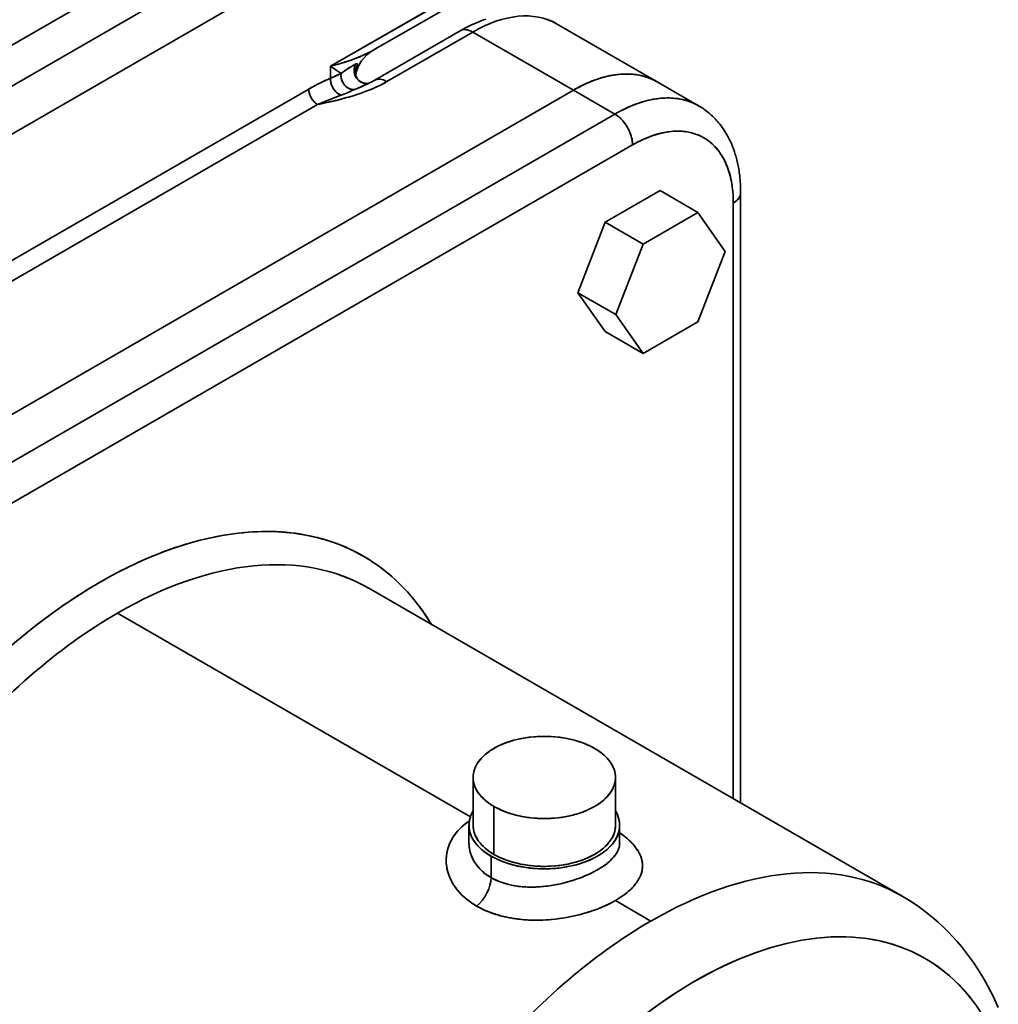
# Model space of a CAD drawing. Header units: inches. Extents: x 4160 to 5883, y 336 to 2169.
# Tile 26 of 28: x 5749 to 5866, y 1900 to 2017. Entities that reach past the tile are written whole.
import ezdxf

# ---------------------------------------------------------------- set-up
doc = ezdxf.new("R2010")
doc.units = ezdxf.units.IN
doc.header["$MEASUREMENT"] = 0

msp = doc.modelspace()

# ---------------------------------------------------------------- linework, layer by layer
at = {"color": 7, "lineweight": 35}
for p, q in [((5808.75, 2049.25), (5660.25, 1963.52)), ((5660.25, 1963.52), (5808.75, 2049.25)), ((5810.87, 2045.58), (5662.38, 1959.85)), ((5810.87, 2045.58), (5662.38, 1959.85)), ((5662.38, 1954.13), (5810.87, 2039.87)), ((5810.87, 2039.87), (5662.38, 1954.13)), ((5810.87, 2039.87), (5662.38, 1954.13)), ((5662.38, 1954.13), (5810.87, 2039.87)), ((5810.87, 2025.98), (5786.12, 2011.7)), ((5786.12, 2011.7), (5810.87, 2025.98)), ((5810.25, 2024.61), (5791.19, 2013.61)), ((5815.11, 2008.84), (5687.83, 1935.35)), ((5815.11, 2008.84), (5687.83, 1935.35)), ((5687.83, 1935.35), (5815.11, 2008.84)), ((5815.11, 2008.84), (5687.83, 1935.35)), ((5689.75, 1954.83), (5783.5, 2008.96)), ((5689.75, 1954.83), (5783.5, 2008.96)), ((5784.56, 2007.12), (5690.81, 1952.99)), ((5784.56, 2007.12), (5690.81, 1952.99)), ((5692.78, 1932.5), (5820.06, 2005.98)), ((5692.78, 1932.5), (5820.06, 2005.98)), ((5694.9, 1928.82), (5822.18, 2002.31)), ((5822.18, 2002.31), (5694.9, 1928.82)), ((5835.08, 1996.59), (5835.08, 1923.7)), ((5834.2, 1995.37), (5834.2, 1924.21)), ((5834.2, 1924.21), (5834.2, 1995.37)), ((5790.66, 1949.35), (5854.36, 1912.57)), ((5760.66, 1946.38), (5802.81, 1922.04)), ((5802.81, 1922.04), (5760.66, 1946.38))]:
    msp.add_line(p, q, dxfattribs=at)
at = {"color": 7, "lineweight": 35, "ltscale": 0.296145}
msp.add_line((5791.33, 2010), (5801.59, 2015.93), dxfattribs=at)
at = {"color": 7, "lineweight": 35, "ltscale": 0.296146}
for p, q in [((5792.83, 2009.86), (5803.09, 2015.78)), ((5803.09, 2015.78), (5792.83, 2009.86))]:
    msp.add_line(p, q, dxfattribs=at)
at = {"color": 7, "lineweight": 35, "ltscale": 0.347011}
for p, q in [((5815.11, 2008.84), (5803.09, 2015.78)), ((5815.11, 2008.84), (5803.09, 2015.78)), ((5813.09, 2016.77), (5825.11, 2009.83))]:
    msp.add_line(p, q, dxfattribs=at)
at = {"color": 7, "lineweight": 35, "ltscale": 0.037934}
msp.add_line((5786.12, 2011.7), (5787.37, 2010.83), dxfattribs=at)
at = {"color": 7, "lineweight": 35, "ltscale": 0.020006}
msp.add_line((5786.78, 2011.24), (5786.12, 2011.7), dxfattribs=at)
at = {"color": 7, "lineweight": 35, "ltscale": 0.035477}
for p, q in [((5786.12, 2011.7), (5786.12, 2010.28)), ((5786.12, 2010.28), (5786.12, 2011.7))]:
    msp.add_line(p, q, dxfattribs=at)
at = {"color": 7, "lineweight": 35, "ltscale": 0.017932}
msp.add_line((5787.37, 2010.83), (5786.78, 2011.24), dxfattribs=at)
at = {"color": 7, "lineweight": 35, "ltscale": 0.006197}
msp.add_line((5788.73, 2011.74), (5788.94, 2011.87), dxfattribs=at)
at = {"color": 7, "lineweight": 35, "ltscale": 0.003078}
msp.add_line((5790.17, 2009.42), (5790.06, 2009.37), dxfattribs=at)
at = {"color": 7, "lineweight": 35, "ltscale": 0.142885}
for p, q in [((5815.11, 2008.84), (5820.06, 2005.98)), ((5820.06, 2005.98), (5815.11, 2008.84))]:
    msp.add_line(p, q, dxfattribs=at)
at = {"color": 7, "lineweight": 35, "ltscale": 0.142882}
msp.add_line((5825.11, 2009.83), (5830.06, 2006.97), dxfattribs=at)
at = {"color": 7, "lineweight": 35, "ltscale": 0.188562}
for p, q in [((5825.45, 1996.84), (5818.92, 1993.07)), ((5825.45, 1996.84), (5818.92, 1993.07)), ((5823.44, 1977.4), (5829.97, 1981.17)), ((5829.97, 1981.17), (5823.44, 1977.4))]:
    msp.add_line(p, q, dxfattribs=at)
at = {"color": 7, "lineweight": 35, "ltscale": 0.13064}
for p, q in [((5825.45, 1996.84), (5829.97, 1994.23)), ((5829.97, 1994.23), (5825.45, 1996.84)), ((5820.18, 1982.04), (5815.65, 1984.65)), ((5815.65, 1984.65), (5820.18, 1982.04)), ((5818.92, 1980.01), (5823.44, 1977.4)), ((5823.44, 1977.4), (5818.92, 1980.01))]:
    msp.add_line(p, q, dxfattribs=at)
at = {"color": 7, "lineweight": 35, "ltscale": 0.188561}
for p, q in [((5829.97, 1994.23), (5823.44, 1990.46)), ((5823.44, 1990.46), (5829.97, 1994.23))]:
    msp.add_line(p, q, dxfattribs=at)
at = {"color": 7, "lineweight": 35, "ltscale": 0.141985}
for p, q in [((5833.24, 1989.58), (5829.97, 1994.23)), ((5829.97, 1994.23), (5833.24, 1989.58))]:
    msp.add_line(p, q, dxfattribs=at)
at = {"color": 7, "lineweight": 35, "ltscale": 0.225725}
msp.add_line((5818.92, 1993.07), (5815.65, 1984.65), dxfattribs=at)
msp.add_line((5818.92, 1993.07), (5815.65, 1984.65), dxfattribs=at)
at = {"color": 7, "lineweight": 35, "ltscale": 0.130639}
for p, q in [((5818.92, 1993.07), (5823.44, 1990.46)), ((5823.44, 1990.46), (5818.92, 1993.07))]:
    msp.add_line(p, q, dxfattribs=at)
at = {"color": 7, "lineweight": 35, "ltscale": 0.225728}
for p, q in [((5823.44, 1990.46), (5820.18, 1982.04)), ((5820.18, 1982.04), (5823.44, 1990.46))]:
    msp.add_line(p, q, dxfattribs=at)
at = {"color": 7, "lineweight": 35, "ltscale": 0.225722}
for p, q in [((5829.97, 1981.17), (5833.24, 1989.58)), ((5833.24, 1989.58), (5829.97, 1981.17))]:
    msp.add_line(p, q, dxfattribs=at)
at = {"color": 7, "lineweight": 35, "ltscale": 0.141982}
for p, q in [((5815.65, 1984.65), (5818.92, 1980.01)), ((5815.65, 1984.65), (5818.92, 1980.01)), ((5820.18, 1982.04), (5823.44, 1977.4)), ((5823.44, 1977.4), (5820.18, 1982.04))]:
    msp.add_line(p, q, dxfattribs=at)
at = {"color": 7, "lineweight": 35, "ltscale": 0.000517}
msp.add_line((5762.47, 1952.12), (5762.45, 1952.11), dxfattribs=at)
at = {"color": 7, "lineweight": 35, "ltscale": 0.000398}
msp.add_line((5762.46, 1952.12), (5762.47, 1952.12), dxfattribs=at)
at = {"color": 7, "lineweight": 35, "ltscale": 0.142886}
for p, q in [((5803.13, 1921.03), (5803.13, 1926.75)), ((5820.13, 1921.03), (5820.13, 1926.75)), ((5805.62, 1917.56), (5805.62, 1923.28)), ((5805.62, 1923.28), (5805.62, 1917.56))]:
    msp.add_line(p, q, dxfattribs=at)
at = {"color": 7, "lineweight": 35, "ltscale": 0.052539}
msp.add_line((5802.63, 1918.93), (5802.63, 1921.03), dxfattribs=at)
at = {"color": 7, "lineweight": 35, "ltscale": 0.052545}
msp.add_line((5820.63, 1918.93), (5820.63, 1921.03), dxfattribs=at)
at = {"color": 7, "lineweight": 35, "ltscale": 0.001172}
msp.add_line((5802.63, 1918.93), (5802.63, 1918.88), dxfattribs=at)
at = {"color": 7, "lineweight": 35, "ltscale": 0.064371}
for p, q in [((5805.27, 1914.78), (5805.27, 1917.36)), ((5805.27, 1917.36), (5805.27, 1914.78))]:
    msp.add_line(p, q, dxfattribs=at)
at = {"color": 7, "lineweight": 35, "ltscale": 0.000623}
msp.add_line((5804.63, 1912.69), (5804.63, 1912.66), dxfattribs=at)
at = {"color": 7, "lineweight": 35, "ltscale": 0.000504}
msp.add_line((5804.63, 1912.67), (5804.63, 1912.69), dxfattribs=at)
at = {"color": 7, "lineweight": 35, "ltscale": 0.122475}
for p, q in [((5820.12, 1912.05), (5824.36, 1909.6)), ((5824.36, 1909.6), (5820.12, 1912.05))]:
    msp.add_line(p, q, dxfattribs=at)
at = {"color": 7, "lineweight": 35}
for points in [[(5801.59, 2015.93), (5801.82, 2016.06), (5802.06, 2016.19), (5802.3, 2016.31), (5802.54, 2016.44), (5802.78, 2016.56), (5803.02, 2016.67), (5803.27, 2016.78), (5803.52, 2016.89), (5803.8, 2017.01), (5804.08, 2017.12), (5804.37, 2017.22), (5804.66, 2017.32)], [(5811.98, 2017.31), (5812.15, 2017.24), (5812.31, 2017.17), (5812.47, 2017.1), (5812.63, 2017.02), (5812.78, 2016.94), (5812.94, 2016.86), (5813.09, 2016.77)], [(5791.19, 2013.61), (5791.07, 2013.54), (5790.94, 2013.47), (5790.68, 2013.33), (5790.42, 2013.2), (5790.16, 2013.08), (5789.89, 2012.96), (5789.72, 2012.88), (5789.54, 2012.81), (5789.19, 2012.67), (5788.84, 2012.54), (5788.55, 2012.43), (5788.25, 2012.33), (5787.96, 2012.23), (5787.73, 2012.16), (5787.51, 2012.09), (5787.05, 2011.95), (5786.59, 2011.82), (5786.12, 2011.7)], [(5789.14, 2011.97), (5789.06, 2011.93), (5788.99, 2011.89), (5788.86, 2011.82), (5788.72, 2011.74), (5788.5, 2011.6), (5788.27, 2011.46), (5788.03, 2011.3), (5787.8, 2011.14), (5787.57, 2010.98), (5787.37, 2010.83)], [(5790.69, 2009.66), (5790.6, 2009.64), (5790.5, 2009.63), (5790.41, 2009.62), (5790.31, 2009.63), (5790.21, 2009.64), (5790.12, 2009.65), (5790.02, 2009.68), (5789.93, 2009.71), (5789.84, 2009.75), (5789.75, 2009.79), (5789.66, 2009.84), (5789.58, 2009.9), (5789.5, 2009.96), (5789.43, 2010.02), (5789.35, 2010.1), (5789.28, 2010.18), (5789.21, 2010.27), (5789.16, 2010.36), (5789.1, 2010.46), (5789.06, 2010.56), (5789.02, 2010.66), (5788.98, 2010.76), (5788.96, 2010.87), (5788.94, 2010.97), (5788.93, 2011.07), (5788.93, 2011.18), (5788.93, 2011.28), (5788.94, 2011.38), (5788.95, 2011.48), (5788.97, 2011.58), (5789, 2011.68), (5789.04, 2011.78), (5789.09, 2011.88), (5789.14, 2011.97)], [(5790.69, 2009.66), (5790.6, 2009.64), (5790.5, 2009.63), (5790.41, 2009.62), (5790.31, 2009.63), (5790.21, 2009.64), (5790.12, 2009.65), (5790.03, 2009.68), (5789.93, 2009.71), (5789.84, 2009.75), (5789.75, 2009.79), (5789.66, 2009.84), (5789.58, 2009.9), (5789.5, 2009.96), (5789.43, 2010.02), (5789.35, 2010.1), (5789.29, 2010.18), (5789.22, 2010.26), (5789.17, 2010.34), (5789.12, 2010.43), (5789.07, 2010.53), (5789.03, 2010.62), (5789, 2010.72), (5788.97, 2010.82), (5788.95, 2010.92), (5788.93, 2011.03), (5788.93, 2011.13), (5788.93, 2011.23), (5788.93, 2011.34), (5788.94, 2011.43), (5788.96, 2011.53), (5788.98, 2011.62), (5789.01, 2011.71), (5789.05, 2011.8), (5789.09, 2011.88), (5789.14, 2011.97)], [(5789.14, 2011.97), (5789.17, 2011.98), (5789.21, 2012), (5789.24, 2012), (5789.26, 2012.01), (5789.28, 2012.01), (5789.29, 2012), (5789.3, 2011.99), (5789.31, 2011.97), (5789.31, 2011.94), (5789.31, 2011.91), (5789.3, 2011.88), (5789.28, 2011.8), (5789.27, 2011.76), (5789.24, 2011.67), (5789.19, 2011.52), (5789.14, 2011.36), (5789.09, 2011.2), (5789.04, 2011.02)], [(5790.7, 2009.67), (5790.62, 2009.65), (5790.53, 2009.65), (5790.44, 2009.64), (5790.35, 2009.65), (5790.25, 2009.66), (5790.16, 2009.68), (5790.06, 2009.7), (5790.01, 2009.72), (5789.96, 2009.74), (5789.89, 2009.77), (5789.83, 2009.79), (5789.74, 2009.84), (5789.66, 2009.9), (5789.58, 2009.96), (5789.5, 2010.02), (5789.43, 2010.09), (5789.36, 2010.17), (5789.3, 2010.25), (5789.24, 2010.33), (5789.2, 2010.42), (5789.15, 2010.51), (5789.12, 2010.6), (5789.09, 2010.69), (5789.06, 2010.79), (5789.05, 2010.88), (5789.04, 2010.97), (5789.04, 2011.05), (5789.04, 2011.13), (5789.05, 2011.19), (5789.05, 2011.23)], [(5789.14, 2011.97), (5789.17, 2011.98), (5789.21, 2012), (5789.23, 2012), (5789.25, 2012.01), (5789.27, 2012.01), (5789.28, 2012.01), (5789.29, 2012), (5789.3, 2011.99), (5789.31, 2011.98), (5789.31, 2011.96)], [(5786.12, 2010.28), (5785.85, 2010.16), (5785.58, 2010.03), (5785.33, 2009.91), (5785.07, 2009.79), (5784.67, 2009.59), (5784.28, 2009.39), (5784.08, 2009.28), (5783.89, 2009.18), (5783.69, 2009.07), (5783.5, 2008.96)], [(5786.12, 2010.28), (5786.11, 2010.18), (5786.11, 2010.07), (5786.12, 2009.97), (5786.13, 2009.86), (5786.15, 2009.76), (5786.17, 2009.67), (5786.19, 2009.58), (5786.22, 2009.49), (5786.24, 2009.43), (5786.27, 2009.37), (5786.29, 2009.3), (5786.32, 2009.24), (5786.38, 2009.13), (5786.44, 2009.02), (5786.5, 2008.92), (5786.57, 2008.82), (5786.65, 2008.73), (5786.73, 2008.64), (5786.81, 2008.56), (5786.86, 2008.52), (5786.9, 2008.49), (5786.95, 2008.45), (5786.99, 2008.42), (5787.07, 2008.37), (5787.15, 2008.33), (5787.23, 2008.3), (5787.31, 2008.27), (5787.39, 2008.25)], [(5787.39, 2008.25), (5787.33, 2008.27), (5787.27, 2008.28), (5787.21, 2008.31), (5787.17, 2008.32), (5787.13, 2008.34), (5787.04, 2008.39), (5786.96, 2008.44), (5786.88, 2008.5), (5786.8, 2008.57), (5786.72, 2008.65), (5786.64, 2008.74), (5786.56, 2008.83), (5786.49, 2008.93), (5786.43, 2009.04), (5786.37, 2009.14), (5786.31, 2009.26), (5786.27, 2009.37), (5786.22, 2009.48), (5786.19, 2009.6), (5786.16, 2009.71), (5786.14, 2009.82), (5786.12, 2009.94), (5786.11, 2010.05), (5786.11, 2010.17), (5786.12, 2010.22), (5786.12, 2010.28)], [(5787.37, 2010.83), (5787.17, 2010.75), (5786.77, 2010.56), (5786.34, 2010.37), (5786.12, 2010.28)], [(5786.12, 2010.28), (5786.43, 2010.41), (5786.63, 2010.5), (5786.99, 2010.66), (5787.37, 2010.83)], [(5787.37, 2010.83), (5787.36, 2010.78), (5787.35, 2010.72), (5787.35, 2010.61), (5787.35, 2010.5), (5787.36, 2010.39), (5787.38, 2010.28), (5787.41, 2010.17), (5787.44, 2010.06), (5787.48, 2009.96), (5787.52, 2009.85), (5787.58, 2009.75), (5787.64, 2009.65), (5787.7, 2009.55), (5787.77, 2009.46), (5787.85, 2009.38), (5787.93, 2009.3), (5788.01, 2009.22), (5788.1, 2009.16), (5788.19, 2009.1), (5788.28, 2009.04), (5788.33, 2009.02), (5788.38, 2009), (5788.46, 2008.97), (5788.54, 2008.95), (5788.62, 2008.93), (5788.7, 2008.91), (5788.78, 2008.91), (5788.86, 2008.91), (5788.94, 2008.91), (5789.01, 2008.92)], [(5789.01, 2008.92), (5788.94, 2008.91), (5788.86, 2008.91), (5788.78, 2008.91), (5788.7, 2008.91), (5788.63, 2008.93), (5788.58, 2008.94), (5788.53, 2008.95), (5788.48, 2008.96), (5788.43, 2008.98), (5788.34, 2009.02), (5788.25, 2009.06), (5788.2, 2009.09), (5788.15, 2009.12), (5788.06, 2009.18), (5787.98, 2009.25), (5787.9, 2009.33), (5787.82, 2009.41), (5787.75, 2009.49), (5787.68, 2009.58), (5787.62, 2009.68), (5787.56, 2009.78), (5787.51, 2009.88), (5787.47, 2009.99), (5787.43, 2010.1), (5787.4, 2010.21), (5787.37, 2010.32), (5787.36, 2010.44), (5787.35, 2010.55), (5787.35, 2010.64), (5787.36, 2010.74), (5787.37, 2010.83)], [(5825.11, 2009.83), (5824.93, 2009.93), (5824.75, 2010.02), (5824.56, 2010.11), (5824.37, 2010.2), (5824.18, 2010.27), (5823.98, 2010.35), (5823.79, 2010.41), (5823.61, 2010.47), (5823.43, 2010.52), (5823.26, 2010.56), (5823.08, 2010.6), (5822.91, 2010.63), (5822.75, 2010.66), (5822.59, 2010.69), (5822.46, 2010.7), (5822.34, 2010.72), (5822.11, 2010.74), (5821.88, 2010.75), (5821.65, 2010.76), (5821.41, 2010.77), (5821.18, 2010.76), (5820.94, 2010.75), (5820.73, 2010.74), (5820.51, 2010.72), (5820.29, 2010.7), (5820.08, 2010.67), (5819.93, 2010.64), (5819.79, 2010.62), (5819.64, 2010.59), (5819.5, 2010.57), (5819.35, 2010.54), (5819.2, 2010.5), (5818.91, 2010.43), (5818.61, 2010.35), (5818.31, 2010.26), (5818.02, 2010.17), (5817.72, 2010.07), (5817.43, 2009.95), (5817.13, 2009.84), (5816.88, 2009.73), (5816.62, 2009.62), (5816.37, 2009.5), (5816.12, 2009.38), (5815.95, 2009.29), (5815.78, 2009.21), (5815.61, 2009.12), (5815.45, 2009.03), (5815.11, 2008.84)], [(5820.52, 2010.72), (5820.31, 2010.7), (5820.09, 2010.67), (5819.87, 2010.63), (5819.66, 2010.6), (5819.51, 2010.57), (5819.36, 2010.54), (5819.07, 2010.47), (5818.77, 2010.4), (5818.47, 2010.31), (5818.17, 2010.22), (5817.87, 2010.12)], [(5822.97, 2010.62), (5822.73, 2010.66), (5822.5, 2010.7), (5822.26, 2010.73), (5822.02, 2010.75), (5821.78, 2010.76), (5821.53, 2010.77), (5821.28, 2010.76), (5821.03, 2010.76), (5820.78, 2010.74), (5820.52, 2010.72)], [(5783.5, 2008.96), (5783.5, 2008.86), (5783.51, 2008.75), (5783.53, 2008.65), (5783.55, 2008.54), (5783.58, 2008.43), (5783.61, 2008.35), (5783.64, 2008.26), (5783.68, 2008.17), (5783.71, 2008.11), (5783.74, 2008.04), (5783.8, 2007.92), (5783.84, 2007.86), (5783.92, 2007.74), (5783.96, 2007.68), (5784.02, 2007.6), (5784.08, 2007.53), (5784.14, 2007.46), (5784.22, 2007.38), (5784.3, 2007.31), (5784.38, 2007.24), (5784.47, 2007.18), (5784.56, 2007.12)], [(5784.56, 2007.12), (5785.2, 2007.25), (5785.52, 2007.32), (5785.84, 2007.39), (5786.32, 2007.5), (5786.8, 2007.62), (5787.27, 2007.74), (5787.75, 2007.87), (5788.23, 2008), (5788.7, 2008.14), (5788.94, 2008.22), (5789.18, 2008.29), (5789.41, 2008.37), (5789.64, 2008.45), (5790.06, 2008.59), (5790.26, 2008.67), (5790.47, 2008.75), (5790.74, 2008.86), (5791.01, 2008.97), (5791.28, 2009.08), (5791.6, 2009.22), (5791.91, 2009.37), (5792.07, 2009.45), (5792.22, 2009.53), (5792.43, 2009.63), (5792.63, 2009.74), (5792.83, 2009.86)], [(5792.83, 2009.86), (5792.61, 2009.73), (5792.38, 2009.6), (5792.14, 2009.48), (5791.89, 2009.36), (5791.72, 2009.28), (5791.55, 2009.2), (5791.37, 2009.12), (5791.2, 2009.04), (5791.02, 2008.97), (5790.83, 2008.89), (5790.45, 2008.74), (5790.06, 2008.6), (5789.66, 2008.45), (5789.24, 2008.31), (5788.81, 2008.18)], [(5787.39, 2008.25), (5786.79, 2008.02), (5786.49, 2007.91), (5786.06, 2007.74), (5785.75, 2007.62), (5785.44, 2007.49), (5784.99, 2007.3), (5784.56, 2007.12)], [(5784.56, 2007.12), (5785.03, 2007.32), (5785.5, 2007.52), (5785.81, 2007.64), (5786.13, 2007.77), (5786.55, 2007.93), (5786.83, 2008.04), (5787.39, 2008.25)], [(5820.06, 2005.98), (5820.38, 2006.16), (5820.7, 2006.33), (5821.01, 2006.49), (5821.34, 2006.65), (5821.66, 2006.8), (5821.82, 2006.87), (5821.98, 2006.94), (5822.19, 2007.03), (5822.41, 2007.11), (5822.63, 2007.19), (5822.92, 2007.29), (5823.21, 2007.39), (5823.5, 2007.48), (5823.79, 2007.56), (5824.08, 2007.63), (5824.37, 2007.69), (5824.66, 2007.75), (5824.81, 2007.77), (5824.95, 2007.8), (5825.14, 2007.82), (5825.33, 2007.85), (5825.52, 2007.87), (5825.66, 2007.88), (5825.8, 2007.89), (5825.93, 2007.9), (5826.07, 2007.9), (5826.25, 2007.91), (5826.43, 2007.91), (5826.61, 2007.91), (5826.83, 2007.9), (5827.05, 2007.88), (5827.27, 2007.86), (5827.49, 2007.83), (5827.7, 2007.8), (5827.92, 2007.76), (5828.15, 2007.72), (5828.37, 2007.66), (5828.59, 2007.6), (5828.81, 2007.53), (5829.03, 2007.45), (5829.24, 2007.37), (5829.45, 2007.28), (5829.66, 2007.19), (5829.86, 2007.08), (5830.06, 2006.97)], [(5820.06, 2005.98), (5820.38, 2006.16), (5820.71, 2006.34), (5821.03, 2006.5), (5821.36, 2006.66), (5821.52, 2006.74), (5821.68, 2006.81), (5821.96, 2006.93), (5822.23, 2007.04), (5822.5, 2007.14), (5822.77, 2007.24), (5823.05, 2007.34), (5823.32, 2007.42), (5823.62, 2007.51), (5823.91, 2007.59), (5824.21, 2007.66), (5824.36, 2007.69), (5824.5, 2007.72), (5824.65, 2007.75), (5824.8, 2007.77), (5825.05, 2007.81), (5825.3, 2007.84), (5825.55, 2007.87), (5825.8, 2007.89), (5826.04, 2007.9), (5826.29, 2007.91), (5826.53, 2007.91), (5826.78, 2007.9), (5827.04, 2007.88), (5827.29, 2007.86), (5827.41, 2007.85), (5827.54, 2007.83), (5827.66, 2007.81), (5827.78, 2007.79), (5827.95, 2007.76), (5828.11, 2007.73), (5828.27, 2007.69), (5828.48, 2007.63), (5828.69, 2007.57), (5828.89, 2007.5), (5829.09, 2007.43), (5829.29, 2007.35), (5829.49, 2007.26), (5829.68, 2007.17), (5829.87, 2007.07), (5830.06, 2006.97)], [(5830.06, 2006.97), (5830.22, 2006.87), (5830.39, 2006.77), (5830.55, 2006.67), (5830.7, 2006.56), (5830.86, 2006.45), (5831.01, 2006.34), (5831.16, 2006.22), (5831.31, 2006.1), (5831.43, 2005.99), (5831.56, 2005.87), (5831.7, 2005.75), (5831.83, 2005.62), (5831.96, 2005.49), (5832.08, 2005.36), (5832.21, 2005.23), (5832.33, 2005.09), (5832.45, 2004.95), (5832.6, 2004.77), (5832.74, 2004.58), (5832.88, 2004.39), (5833.02, 2004.19), (5833.15, 2003.99), (5833.28, 2003.79), (5833.4, 2003.58), (5833.52, 2003.37), (5833.64, 2003.15), (5833.75, 2002.92), (5833.86, 2002.69), (5833.97, 2002.46), (5834.07, 2002.22), (5834.16, 2001.98), (5834.25, 2001.74), (5834.34, 2001.49), (5834.39, 2001.33), (5834.44, 2001.17), (5834.49, 2001), (5834.54, 2000.83), (5834.59, 2000.67), (5834.63, 2000.5), (5834.67, 2000.33), (5834.71, 2000.16), (5834.75, 1999.97), (5834.79, 1999.78), (5834.82, 1999.59), (5834.86, 1999.4), (5834.89, 1999.21), (5834.92, 1999.01), (5834.94, 1998.82), (5834.97, 1998.62), (5834.99, 1998.37), (5835.02, 1998.12), (5835.04, 1997.87), (5835.05, 1997.62), (5835.07, 1997.36), (5835.07, 1997.11), (5835.08, 1996.85), (5835.08, 1996.59)], [(5822.18, 2002.31), (5822.18, 2002.43), (5822.17, 2002.56), (5822.16, 2002.69), (5822.14, 2002.83), (5822.12, 2002.91), (5822.11, 2003), (5822.09, 2003.09), (5822.06, 2003.18), (5822.02, 2003.35), (5821.96, 2003.53), (5821.89, 2003.7), (5821.82, 2003.88), (5821.75, 2004.05), (5821.66, 2004.22), (5821.57, 2004.38), (5821.47, 2004.55), (5821.37, 2004.71), (5821.26, 2004.86), (5821.14, 2005.02), (5821.02, 2005.16), (5820.9, 2005.3), (5820.83, 2005.37), (5820.77, 2005.43), (5820.68, 2005.52), (5820.59, 2005.6), (5820.49, 2005.68), (5820.39, 2005.76), (5820.28, 2005.84), (5820.17, 2005.91), (5820.06, 2005.98)], [(5834.2, 1995.37), (5834.2, 1995.71), (5834.19, 1996.04), (5834.17, 1996.37), (5834.14, 1996.7), (5834.13, 1996.87), (5834.11, 1997.03), (5834.08, 1997.24), (5834.05, 1997.46), (5834.02, 1997.67), (5833.97, 1997.94), (5833.92, 1998.21), (5833.86, 1998.48), (5833.79, 1998.74), (5833.71, 1999), (5833.64, 1999.25), (5833.55, 1999.5), (5833.46, 1999.75), (5833.36, 1999.99), (5833.26, 2000.22), (5833.2, 2000.33), (5833.15, 2000.45), (5833.07, 2000.6), (5832.99, 2000.74), (5832.91, 2000.89), (5832.8, 2001.06), (5832.69, 2001.23), (5832.58, 2001.4), (5832.46, 2001.56), (5832.33, 2001.72), (5832.2, 2001.88), (5832.06, 2002.04), (5831.91, 2002.2), (5831.75, 2002.35), (5831.6, 2002.49), (5831.43, 2002.63), (5831.26, 2002.76), (5831.09, 2002.89), (5830.92, 2003.01), (5830.74, 2003.12), (5830.55, 2003.22), (5830.36, 2003.32), (5830.17, 2003.41), (5829.99, 2003.49), (5829.81, 2003.56), (5829.62, 2003.62), (5829.43, 2003.68), (5829.23, 2003.74), (5829.04, 2003.79), (5828.84, 2003.83), (5828.64, 2003.86), (5828.44, 2003.89), (5828.32, 2003.9), (5828.21, 2003.92), (5827.97, 2003.93), (5827.74, 2003.94), (5827.5, 2003.95), (5827.26, 2003.94), (5827.02, 2003.93), (5826.78, 2003.91), (5826.53, 2003.88), (5826.35, 2003.85), (5826.17, 2003.82), (5825.99, 2003.79), (5825.86, 2003.76), (5825.72, 2003.74), (5825.45, 2003.67), (5825.18, 2003.6), (5824.91, 2003.52), (5824.63, 2003.43), (5824.36, 2003.33), (5824.11, 2003.24), (5823.86, 2003.14), (5823.61, 2003.03), (5823.36, 2002.92), (5823.11, 2002.8), (5822.9, 2002.7), (5822.7, 2002.59), (5822.49, 2002.48), (5822.34, 2002.39), (5822.18, 2002.31)], [(5835.08, 1996.59), (5835.08, 1996.51), (5835.07, 1996.43), (5835.05, 1996.36), (5835.03, 1996.28), (5835.01, 1996.2), (5834.98, 1996.14), (5834.95, 1996.08), (5834.91, 1996.02), (5834.88, 1995.97), (5834.85, 1995.93), (5834.81, 1995.87), (5834.76, 1995.81), (5834.7, 1995.75), (5834.66, 1995.71), (5834.62, 1995.66), (5834.52, 1995.58), (5834.42, 1995.51), (5834.31, 1995.43), (5834.2, 1995.37)], [(5748.99, 1943.34), (5749.56, 1943.8), (5750.13, 1944.27), (5750.7, 1944.72), (5751.27, 1945.16), (5751.85, 1945.6), (5752.42, 1946.03), (5753, 1946.45), (5753.58, 1946.86), (5754.15, 1947.27), (5754.73, 1947.66), (5755.31, 1948.05), (5755.89, 1948.43), (5756.48, 1948.8)], [(5803.55, 1911.39), (5803.32, 1911.53), (5803.2, 1911.6), (5803.08, 1911.67), (5802.93, 1911.78), (5802.78, 1911.88), (5802.64, 1911.99), (5802.47, 1912.12), (5802.3, 1912.25), (5802.14, 1912.39), (5801.98, 1912.53), (5801.82, 1912.68), (5801.66, 1912.85), (5801.5, 1913.02), (5801.34, 1913.2), (5801.19, 1913.38), (5801.05, 1913.56), (5800.99, 1913.65), (5800.92, 1913.75), (5800.86, 1913.84), (5800.8, 1913.94), (5800.71, 1914.08), (5800.62, 1914.23), (5800.54, 1914.38), (5800.47, 1914.53), (5800.38, 1914.72), (5800.3, 1914.91), (5800.23, 1915.1), (5800.16, 1915.29), (5800.1, 1915.49), (5800.05, 1915.69), (5800.01, 1915.88), (5799.98, 1916.08), (5799.95, 1916.28), (5799.93, 1916.48), (5799.92, 1916.58), (5799.92, 1916.68), (5799.92, 1916.84), (5799.92, 1917), (5799.93, 1917.16), (5799.94, 1917.32), (5799.96, 1917.48), (5799.99, 1917.68), (5800.02, 1917.87), (5800.07, 1918.06), (5800.12, 1918.25), (5800.18, 1918.44), (5800.24, 1918.63), (5800.32, 1918.81), (5800.4, 1919), (5800.49, 1919.18), (5800.58, 1919.35), (5800.68, 1919.53), (5800.79, 1919.7), (5800.91, 1919.87), (5801.03, 1920.03), (5801.16, 1920.19), (5801.3, 1920.36), (5801.45, 1920.53), (5801.61, 1920.69), (5801.77, 1920.85), (5801.94, 1921), (5802.12, 1921.14), (5802.3, 1921.29), (5802.49, 1921.42), (5802.68, 1921.56)], [(5820.12, 1912.05), (5820.25, 1912.13), (5820.39, 1912.21), (5820.56, 1912.32), (5820.73, 1912.43), (5820.9, 1912.54), (5821.09, 1912.68), (5821.28, 1912.82), (5821.47, 1912.96), (5821.64, 1913.11), (5821.81, 1913.26), (5821.97, 1913.41), (5822.12, 1913.56), (5822.27, 1913.72), (5822.41, 1913.88), (5822.47, 1913.96), (5822.54, 1914.04), (5822.6, 1914.12), (5822.66, 1914.2), (5822.74, 1914.32), (5822.82, 1914.45), (5822.89, 1914.57), (5822.96, 1914.7), (5823.04, 1914.85), (5823.08, 1914.93), (5823.11, 1915.01), (5823.15, 1915.11), (5823.19, 1915.21), (5823.22, 1915.32), (5823.26, 1915.45), (5823.29, 1915.57), (5823.31, 1915.7), (5823.33, 1915.83), (5823.34, 1915.96), (5823.35, 1916.09), (5823.35, 1916.21), (5823.35, 1916.34), (5823.34, 1916.47), (5823.32, 1916.6), (5823.31, 1916.71), (5823.29, 1916.81), (5823.26, 1916.92), (5823.24, 1917), (5823.22, 1917.08), (5823.2, 1917.16), (5823.17, 1917.23), (5823.12, 1917.38), (5823.06, 1917.52), (5822.99, 1917.65), (5822.92, 1917.79), (5822.84, 1917.93), (5822.77, 1918.04), (5822.7, 1918.15), (5822.62, 1918.27), (5822.56, 1918.35), (5822.5, 1918.43), (5822.37, 1918.6), (5822.25, 1918.73), (5822.13, 1918.87), (5822, 1919), (5821.86, 1919.14), (5821.77, 1919.23), (5821.68, 1919.31), (5821.49, 1919.48), (5821.28, 1919.65), (5821.07, 1919.82), (5820.86, 1919.98), (5820.64, 1920.14)], [(5820.63, 1920.14), (5820.76, 1920.05), (5820.88, 1919.96), (5821, 1919.88), (5821.11, 1919.79), (5821.27, 1919.67), (5821.41, 1919.55), (5821.56, 1919.42), (5821.72, 1919.27), (5821.88, 1919.12), (5822.04, 1918.96), (5822.19, 1918.81), (5822.33, 1918.65)], [(5802.63, 1918.93), (5802.64, 1918.75), (5802.65, 1918.56), (5802.67, 1918.38), (5802.7, 1918.2), (5802.73, 1918.02), (5802.78, 1917.84), (5802.83, 1917.67), (5802.89, 1917.49), (5802.95, 1917.32), (5803.03, 1917.15), (5803.11, 1916.98), (5803.2, 1916.81), (5803.29, 1916.65), (5803.39, 1916.49), (5803.5, 1916.34), (5803.62, 1916.18), (5803.73, 1916.05), (5803.85, 1915.92), (5803.97, 1915.79), (5804.09, 1915.66), (5804.23, 1915.54), (5804.36, 1915.42), (5804.47, 1915.32), (5804.59, 1915.23), (5804.71, 1915.15), (5804.8, 1915.08), (5804.89, 1915.02), (5805.08, 1914.9), (5805.27, 1914.78)], [(5820.63, 1918.93), (5820.63, 1918.8), (5820.62, 1918.68), (5820.6, 1918.55), (5820.57, 1918.42), (5820.54, 1918.3), (5820.49, 1918.17), (5820.44, 1918.05), (5820.38, 1917.92), (5820.33, 1917.83), (5820.28, 1917.74), (5820.22, 1917.64), (5820.18, 1917.57), (5820.13, 1917.5), (5820.03, 1917.37), (5819.91, 1917.23), (5819.79, 1917.09), (5819.67, 1916.97), (5819.54, 1916.84), (5819.4, 1916.71), (5819.26, 1916.59), (5819.1, 1916.46), (5819.01, 1916.39), (5818.91, 1916.31), (5818.7, 1916.17), (5818.49, 1916.02), (5818.29, 1915.9), (5818.09, 1915.78), (5817.89, 1915.66), (5817.68, 1915.55), (5817.54, 1915.47), (5817.4, 1915.4), (5817.25, 1915.32), (5817.1, 1915.25), (5816.79, 1915.11), (5816.49, 1914.98), (5816.18, 1914.85), (5815.87, 1914.73), (5815.55, 1914.62), (5815.22, 1914.51), (5814.89, 1914.4), (5814.56, 1914.3), (5814.22, 1914.21), (5813.89, 1914.13), (5813.55, 1914.05), (5813.2, 1913.97), (5812.86, 1913.91), (5812.51, 1913.85), (5812.17, 1913.8), (5811.82, 1913.75), (5811.47, 1913.72), (5811.13, 1913.69), (5810.95, 1913.68), (5810.78, 1913.67), (5810.61, 1913.66), (5810.44, 1913.65), (5810.18, 1913.65), (5809.92, 1913.65), (5809.66, 1913.66), (5809.41, 1913.67), (5809.11, 1913.69), (5808.81, 1913.71), (5808.51, 1913.75), (5808.36, 1913.77), (5808.21, 1913.79), (5808.07, 1913.81), (5807.93, 1913.84), (5807.73, 1913.88), (5807.54, 1913.92), (5807.35, 1913.96), (5807.11, 1914.03), (5806.86, 1914.1), (5806.62, 1914.18), (5806.38, 1914.26), (5806.15, 1914.35), (5806.04, 1914.4), (5805.92, 1914.45), (5805.75, 1914.53), (5805.59, 1914.61), (5805.43, 1914.69), (5805.27, 1914.78)], [(5822.33, 1918.65), (5822.46, 1918.48), (5822.53, 1918.39), (5822.59, 1918.31), (5822.65, 1918.23), (5822.71, 1918.14), (5822.79, 1918.02), (5822.87, 1917.89), (5822.94, 1917.76), (5823.01, 1917.63), (5823.08, 1917.48), (5823.14, 1917.32), (5823.19, 1917.17), (5823.22, 1917.09), (5823.24, 1917.01), (5823.27, 1916.89), (5823.3, 1916.76), (5823.32, 1916.64), (5823.34, 1916.51), (5823.35, 1916.38)], [(5823.35, 1916.38), (5823.35, 1916.23), (5823.35, 1916.09), (5823.34, 1915.94), (5823.33, 1915.8), (5823.3, 1915.65), (5823.27, 1915.51), (5823.24, 1915.36), (5823.19, 1915.22), (5823.15, 1915.11), (5823.11, 1915.01), (5823.06, 1914.9), (5823.03, 1914.82), (5822.99, 1914.74), (5822.95, 1914.66), (5822.9, 1914.58), (5822.86, 1914.5), (5822.81, 1914.43), (5822.71, 1914.27), (5822.59, 1914.11)], [(5822.59, 1914.11), (5822.53, 1914.03), (5822.46, 1913.95), (5822.4, 1913.86), (5822.33, 1913.78), (5822.18, 1913.62), (5822.03, 1913.46), (5821.87, 1913.31), (5821.7, 1913.16), (5821.52, 1913.01), (5821.38, 1912.9), (5821.24, 1912.78), (5821.09, 1912.67), (5820.98, 1912.59), (5820.86, 1912.51), (5820.62, 1912.35), (5820.37, 1912.2), (5820.12, 1912.05)], [(5803.55, 1911.39), (5803.78, 1911.26), (5804.02, 1911.13), (5804.26, 1911.01), (5804.5, 1910.9), (5804.75, 1910.79), (5805, 1910.69), (5805.23, 1910.6), (5805.46, 1910.52), (5805.7, 1910.44), (5805.93, 1910.36), (5806.09, 1910.32), (5806.25, 1910.27), (5806.41, 1910.23), (5806.58, 1910.19), (5806.88, 1910.11), (5807.18, 1910.05), (5807.49, 1909.98), (5807.8, 1909.93), (5808.11, 1909.88), (5808.42, 1909.84), (5808.67, 1909.81), (5808.92, 1909.78), (5809.18, 1909.76), (5809.37, 1909.75), (5809.56, 1909.73), (5809.75, 1909.72), (5809.94, 1909.71), (5810.32, 1909.7), (5810.69, 1909.7), (5811.07, 1909.7), (5811.45, 1909.71), (5811.83, 1909.73), (5812.21, 1909.76), (5812.59, 1909.79), (5812.97, 1909.83), (5813.34, 1909.88), (5813.72, 1909.93), (5814.09, 1909.99), (5814.47, 1910.06), (5814.84, 1910.13), (5815.21, 1910.21), (5815.58, 1910.29), (5815.94, 1910.39), (5816.3, 1910.48), (5816.66, 1910.59), (5817.01, 1910.7), (5817.36, 1910.82), (5817.71, 1910.94), (5818.05, 1911.07), (5818.39, 1911.2), (5818.72, 1911.34), (5819.01, 1911.48), (5819.3, 1911.61), (5819.58, 1911.75), (5819.85, 1911.9), (5820.12, 1912.05)], [(5807.37, 1910.01), (5807.19, 1910.04), (5807.02, 1910.08), (5806.79, 1910.13), (5806.57, 1910.19), (5806.34, 1910.25), (5806.1, 1910.32), (5805.85, 1910.39), (5805.61, 1910.47), (5805.37, 1910.55), (5805.09, 1910.65), (5804.83, 1910.76), (5804.56, 1910.87), (5804.3, 1910.99), (5804.05, 1911.12), (5803.8, 1911.25), (5803.55, 1911.39)], [(5811.83, 1909.73), (5811.45, 1909.71), (5811.07, 1909.7), (5810.7, 1909.7), (5810.32, 1909.7), (5809.95, 1909.71), (5809.57, 1909.73), (5809.39, 1909.74), (5809.2, 1909.76), (5808.95, 1909.78), (5808.71, 1909.8), (5808.46, 1909.83), (5808.19, 1909.87), (5807.91, 1909.91), (5807.64, 1909.96), (5807.37, 1910.01)], [(5865.85, 1899.26), (5865.56, 1899.9), (5865.27, 1900.53), (5864.96, 1901.14), (5864.64, 1901.75), (5864.33, 1902.32), (5864.01, 1902.88), (5863.68, 1903.42), (5863.34, 1903.96)]]:
    msp.add_lwpolyline(points, dxfattribs=at)
for centre, radius, start, end in [((5793.37, 2009.87), 4.33, 120.2511, 169.9132), ((5785.37, 2023.73), 11.68, 296.2617, 299.9071), ((5778.63, 2040.81), 30.06, 284.4314, 289.0687), ((5782.54, 2029.71), 18.3, 288.853, 295.9263), ((5795.39, 2000.18), 13.34, 124.7625, 127.0005), ((5796.7, 1998.3), 15.63, 122.6644, 124.7505), ((5796.45, 1998.71), 15.15, 120.6505, 122.732), ((5791.05, 2008.13), 4.28, 116.4689, 119.3761), ((5795.87, 2009.22), 7.07, 160.8302, 165.3099), ((5782.07, 2014.07), 7.56, 340.513, 342.5661), ((5788.84, 2011.97), 0.473, 339.4856, 358.908), ((5800.12, 1978.8), 34.45, 113.9714, 116.3716), ((5785.28, 2020.62), 12.22, 293.6216, 299.7018), ((5823.25, 1994.92), 16.12, 109.4962, 120.3213), ((5822.78, 1996.08), 14.88, 109.2133, 114.9424), ((5822.02, 1998.27), 12.56, 102.8059, 109.2265), ((5821.59, 2000.17), 10.6, 95.6879, 102.8145), ((5821.43, 2001.72), 9.04, 87.7656, 95.6923), ((5821.48, 2002.89), 7.87, 78.9983, 87.7617), ((5821.69, 2003.87), 6.88, 60.1375, 79.2678), ((5821.62, 2003.65), 7.1, 69.6487, 78.9786), ((5821.75, 2004), 6.73, 59.9795, 69.6183), ((5795.39, 1988.32), 23.82, 118.1572, 119.9689), ((5796.3, 1986.6), 25.77, 116.4819, 118.13), ((5773.7, 2043.99), 38.27, 290.9635, 293.5951), ((5773.66, 2044.07), 38.36, 290.9665, 293.5921), ((5741.07, 2121.26), 122.14, 293.1108, 293.7038), ((5730.83, 2145), 148, 293.1484, 293.5897), ((5823.88, 1993.7), 17.5, 114.9291, 120.0733), ((5774.3, 2058.5), 52.39, 281.2964, 283.6788), ((5778.04, 2043.2), 36.64, 283.6522, 287.095), ((5829.11, 1990.47), 13.71, 109.5079, 120.3264), ((5827.82, 1994.15), 9.81, 96.0732, 109.6095), ((5827.54, 1996.79), 7.16, 79.3975, 96.1059), ((5827.71, 1997.89), 6.04, 69.7368, 79.0717), ((5827.82, 1998.19), 5.72, 60.0223, 69.7074), ((5827.74, 1998.09), 5.85, 40.7546, 59.8693), ((5826.74, 1997.25), 7.16, 23.8975, 40.6072), ((5824.32, 1996.17), 9.81, 10.3905, 23.9296), ((5820.48, 1995.44), 13.72, 359.6757, 10.4901), ((5779.45, 1920.07), 36.12, 98.7472, 106.1661), ((5778.54, 1926.07), 30.05, 90.0302, 98.7692), ((5778.54, 1930.74), 25.39, 79.906, 90.0409), ((5781.42, 1913.19), 43.28, 106.1405, 112.4211), ((5779.06, 1933.73), 22.34, 68.5174, 79.8837), ((5779.51, 1934.94), 21.06, 56.3657, 68.4614), ((5784.41, 1905.89), 51.17, 112.3977, 117.7414), ((5779.17, 1934.47), 21.63, 44.2325, 56.2965), ((5788.21, 1898.62), 59.37, 117.7221, 122.3099), ((5777.35, 1932.72), 24.16, 32.8916, 44.1832), ((5775.27, 1931.29), 26.68, 30.9902, 33.0552), ((5811.04, 1920.06), 11.53, 103.3118, 110.9588), ((5811.49, 1918.2), 13.45, 96.4748, 103.3767), ((5811.63, 1917.13), 14.52, 89.9739, 96.5301), ((5811.64, 1917.13), 14.52, 83.4699, 90.0261), ((5811.78, 1918.2), 13.45, 76.6233, 83.5252), ((5812.23, 1920.06), 11.53, 69.0412, 76.6882), ((5809.02, 1924.26), 6.85, 119.6787, 130.5039), ((5810.18, 1922.25), 9.18, 110.8774, 119.7798), ((5813.08, 1922.25), 9.18, 60.2202, 69.1226), ((5814.25, 1924.26), 6.85, 49.4962, 60.3213), ((5807.75, 1925.73), 4.91, 130.3995, 143.9204), ((5815.52, 1925.73), 4.91, 36.0796, 49.6005), ((5806.06, 1926.74), 2.92, 160.7322, 179.8625), ((5806.67, 1926.51), 3.58, 143.8849, 160.5847), ((5816.59, 1926.51), 3.58, 19.4153, 36.1151), ((5817.21, 1926.74), 2.92, 0.1375, 19.2678), ((5806.06, 1926.75), 2.92, 180.1375, 199.2678), ((5817.21, 1926.75), 2.92, 340.7322, 359.8625), ((5806.67, 1926.98), 3.58, 199.4153, 216.1151), ((5816.59, 1926.98), 3.58, 323.8849, 340.5847), ((5807.75, 1927.76), 4.91, 216.0796, 229.6005), ((5809.02, 1929.23), 6.85, 229.4961, 240.3213), ((5814.25, 1929.23), 6.85, 299.6787, 310.5038), ((5815.52, 1927.76), 4.91, 310.3995, 323.9204), ((5810.18, 1931.25), 9.18, 240.2202, 249.1226), ((5813.08, 1931.25), 9.18, 290.8774, 299.7798), ((5805.73, 1921.02), 3.09, 160.7322, 179.8625), ((5806.24, 1920.85), 3.64, 148.7137, 160.8089), ((5811.04, 1933.43), 11.53, 249.0412, 256.6882), ((5811.49, 1935.29), 13.45, 256.6233, 263.5252), ((5811.63, 1936.36), 14.52, 263.4699, 270.0261), ((5811.64, 1936.36), 14.52, 269.9739, 276.5301), ((5811.78, 1935.29), 13.45, 276.4748, 283.3767), ((5812.23, 1933.43), 11.53, 283.3118, 290.9588), ((5817.03, 1920.85), 3.64, 19.1911, 31.2863), ((5817.54, 1921.02), 3.09, 0.1375, 19.2678), ((5805.73, 1921.04), 3.09, 180.1375, 199.2678), ((5806.06, 1921.04), 2.92, 180.1375, 199.2678), ((5817.21, 1921.04), 2.92, 340.7322, 359.8625), ((5817.54, 1921.04), 3.09, 340.7322, 359.8625), ((5806.38, 1921.28), 3.79, 199.4153, 216.1151), ((5806.67, 1921.26), 3.58, 199.4153, 216.1151), ((5816.59, 1921.26), 3.58, 323.8849, 340.5847), ((5816.89, 1921.28), 3.79, 323.8849, 340.5847), ((5806.87, 1918.93), 4.24, 180.6897, 196.9816), ((5807.52, 1922.1), 5.2, 216.0796, 229.6005), ((5807.75, 1922.04), 4.91, 216.0796, 229.6005), ((5808.86, 1923.66), 7.25, 229.4961, 240.3213), ((5809.02, 1923.51), 6.85, 229.4961, 240.3213), ((5814.25, 1923.51), 6.85, 299.6787, 310.5038), ((5814.41, 1923.66), 7.25, 299.6787, 310.5038), ((5815.52, 1922.04), 4.91, 310.3995, 323.9204), ((5815.75, 1922.1), 5.2, 310.3995, 323.9204), ((5818.49, 1918.94), 2.15, 337.7134, 359.6445), ((5807.14, 1919.02), 4.52, 197.0619, 212.6923), ((5810.1, 1925.8), 9.72, 240.2202, 249.1226), ((5810.18, 1925.53), 9.18, 240.2202, 249.1226), ((5813.08, 1925.53), 9.18, 290.8774, 299.7798), ((5813.17, 1925.8), 9.72, 290.8774, 299.7798), ((5817.54, 1919.35), 3.18, 319.8437, 337.3831), ((5811, 1928.11), 12.21, 249.0412, 256.6882), ((5811.04, 1927.72), 11.53, 249.0412, 256.6882), ((5811.48, 1930.08), 14.24, 256.6233, 263.5252), ((5811.49, 1929.58), 13.45, 256.6233, 263.5252), ((5811.63, 1931.21), 15.38, 263.4699, 270.0261), ((5811.63, 1930.65), 14.52, 263.4699, 270.0261), ((5811.64, 1930.65), 14.52, 269.9739, 276.5301), ((5811.64, 1931.21), 15.38, 269.9739, 276.5301), ((5811.78, 1929.58), 13.45, 276.4748, 283.3767), ((5811.78, 1930.08), 14.24, 276.4748, 283.3767), ((5812.23, 1927.72), 11.53, 283.3118, 290.9588), ((5812.27, 1928.11), 12.21, 283.3118, 290.9588), ((5810.03, 1925.63), 11.98, 260.9638, 268.9883), ((5810.08, 1928.34), 14.69, 268.9842, 275.801), ((5809.9, 1930.27), 16.63, 275.7576, 281.8871), ((5809.7, 1931.34), 17.71, 281.8006, 287.5004), ((5810.63, 1930.59), 20.89, 273.3014, 285.7983)]:
    msp.add_arc(centre, radius, start, end, dxfattribs=at)
for centre, major_axis, ratio, start_param, end_param in [((5803.09, 1999.45), (-10, -17.32), 0.57735, 3.141571, 3.926991), ((5803.09, 1999.45), (-10, -17.32), 0.57735, 3.141593, 3.926991), ((5803.09, 2013.33), (1.5, -2.6), 0.57735, 2.356194, 3.141584), ((5803.09, 2013.33), (1.5, -2.6), 0.57735, 2.356194, 3.141593), ((5815.11, 1992.51), (-10, -17.32), 0.57735, 3.141593, 3.926991), ((5792.83, 2007.41), (1.5, -2.6), 0.57735, 2.356194, 3.141593), ((5792.83, 2007.42), (1.5, -2.59), 0.578217, 2.354228, 3.14104), ((5784.56, 2008.34), (0.75, -1.3), 0.57735, 3.926991, 5.497787), ((5820.06, 2003.53), (1.5, -2.6), 0.57735, 0.785398, 2.356194), ((5832.08, 1996.59), (3, 0), 0.57735, 5.497787, 6.283185), ((5758.54, 1898.61), (-31.5, -54.56), 0.57735, 2.831751, 4.426991), ((5760.66, 1897.39), (-30, -51.96), 0.57735, 3.141633, 3.926991), ((5760.66, 1897.39), (-30, -51.96), 0.57735, 3.141664, 3.926991), ((5760.66, 1897.39), (-30, -51.96), 0.57735, 3.926991, 4.426991), ((5760.66, 1897.39), (-30, -51.96), 0.57735, 3.926991, 4.426991), ((5811.63, 1926.75), (8.5, 0), 0.57735, 0.785398, 3.926991), ((5811.63, 1926.75), (8.5, 0), 0.57735, 3.926991, 7.068583), ((5811.63, 1921.03), (9, 0), 0.57735, 2.806782, 3.926991), ((5811.63, 1921.03), (9, 0), 0.57735, 3.926991, 6.617907), ((5856.56, 1889.29), (56.04, -29.95), 0.301807, 2.981335, 3.125082), ((5811.63, 1921.03), (8.5, 0), 0.57735, 3.141593, 3.926991), ((5811.63, 1921.03), (8.5, 0), 0.57735, 3.926991, 6.283185), ((5828.1, 1912.73), (28.1, -5), 0.41469, 2.982455, 3.236275), ((5804.56, 1918.37), (16.09, 0.68), 0.355218, 5.685692, 5.976137), ((5824.36, 1860.61), (-30, -51.96), 0.57735, 3.141581, 3.926991), ((5824.36, 1860.61), (-30, -51.96), 0.57735, 3.141633, 3.926991), ((5831.67, 1920.89), (31.69, 4.81), 0.401986, 3.100614, 3.335655), ((5809.84, 1919.28), (7.16, 0.9), 0.761597, 3.488032, 3.928844), ((5803.15, 1913.56), (-1.5, -2.6), 0.577358, 0.977057, 2.356189), ((5803.15, 1913.56), (-1.5, -2.6), 0.577358, 0.977057, 2.356189), ((5811.86, 1919.96), (8.94, 2.3), 0.655995, 3.730887, 4.123283), ((5811.77, 1918.18), (9.17, 1.57), 0.473165, 4.993858, 5.375749), ((6044.44, 2052.76), (243.82, 138.54), 0.154491, 3.155326, 3.231974), ((5828.93, 1869.09), (-25.68, -43.33), 0.709527, 2.804493, 3.149659), ((5777.14, 1939.38), (46.96, -23.28), 0.400366, 5.866641, 6.022842), ((5824.36, 1860.61), (-30, -51.96), 0.57735, 3.926991, 4.426991), ((5824.36, 1860.61), (-30, -51.96), 0.57735, 3.926991, 4.426991), ((5829.63, 1857.57), (-27.46, -47.57), 0.57735, 2.856194, 4.426991), ((5830.76, 1860.76), (-26.59, -44.23), 0.593141, 3.262807, 3.668624), ((5829.85, 1861.57), (-27.39, -43.32), 0.579626, 3.67826, 4.089033), ((5830.97, 1859.65), (-26.06, -45.53), 0.590893, 2.847401, 3.249327), ((5828.45, 1861.93), (-27.36, -42.95), 0.55809, 4.075374, 4.388463)]:
    msp.add_ellipse(centre, major_axis=major_axis, ratio=ratio, start_param=start_param, end_param=end_param, dxfattribs=at)

doc.saveas('drawing.dxf')
